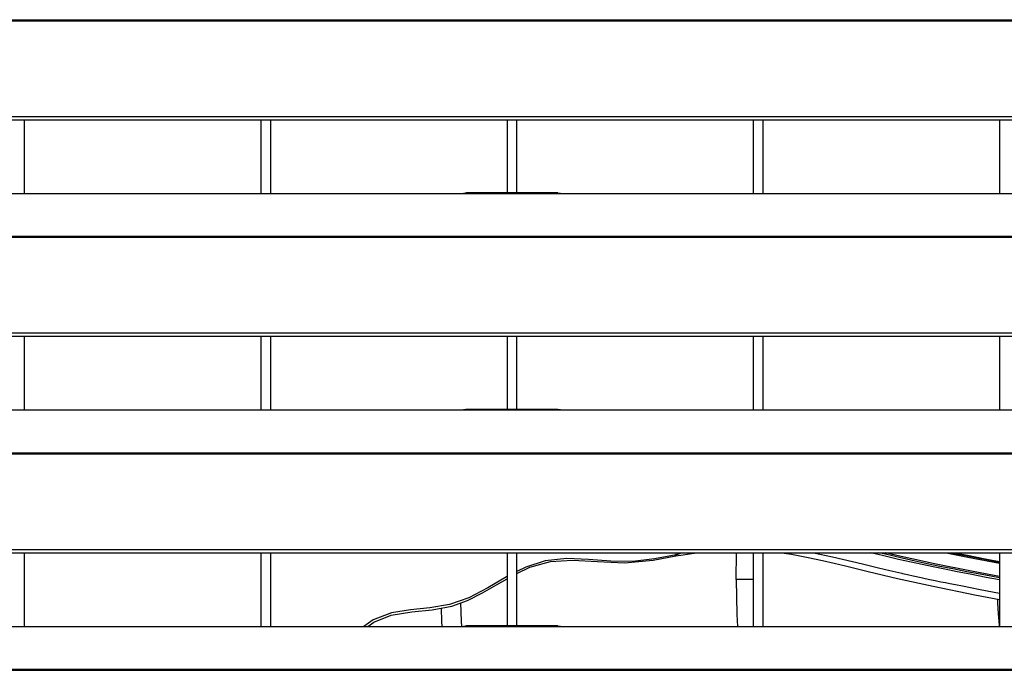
# Model space of a CAD drawing. Header units: millimetres. Extents: x 0 to 39025, y -31299 to 8400.
# Tile 148 of 256: x 6740 to 6940, y -8981 to -8848. Entities that reach past the tile are written whole.
import ezdxf

# ---------------------------------------------------------------- set-up
doc = ezdxf.new("R2010")
doc.units = ezdxf.units.MM

# ---------------------------------------------------------------- blocks, each defined once
blk = doc.blocks.new('*U55')
at = {"lineweight": 25}
for points in [[(16.21, 788.6), (16.21, 788.6), (1133.33, 788.6), (1133.33, 788.6)], [(16.21, 788.38), (16.21, 788.38), (1133.33, 788.38), (1133.33, 788.38)], [(7.21, 768.95), (7.21, 768.95), (1142.79, 768.95), (1142.79, 768.95)], [(7.21, 768.29), (7.21, 768.29), (1142.79, 768.29), (1142.79, 768.29)], [(137, 753.34), (137, 753.34), (137, 768.29), (137, 768.29)], [(185, 768.29), (185, 768.29), (185, 753.34), (185, 753.34)], [(187, 753.34), (187, 753.34), (187, 768.29), (187, 768.29)], [(235, 768.29), (235, 768.29), (235, 753.42), (235, 753.42)], [(237, 753.42), (237, 753.42), (237, 768.29), (237, 768.29)], [(285, 768.29), (285, 768.29), (285, 753.34), (285, 753.34)], [(287, 753.34), (287, 753.34), (287, 768.29), (287, 768.29)], [(335, 768.29), (335, 768.29), (335, 753.34), (335, 753.34)], [(41.99, 753.34), (41.99, 753.34), (224.99, 753.34), (224.99, 753.34)], [(224.99, 753.34), (224.99, 753.34), (247, 753.34), (247, 753.34)], [(245.31, 753.42), (245.31, 753.42), (226.65, 753.42), (226.65, 753.42)], [(247, 753.34), (247, 753.34), (818, 753.34), (818, 753.34)], [(16.21, 744.63), (16.21, 744.63), (1133.33, 744.63), (1133.33, 744.63)], [(16.21, 744.41), (16.21, 744.41), (1133.33, 744.41), (1133.33, 744.41)], [(7.21, 724.98), (7.21, 724.98), (1142.79, 724.98), (1142.79, 724.98)], [(7.21, 724.33), (7.21, 724.33), (1142.79, 724.33), (1142.79, 724.33)], [(137, 709.36), (137, 709.36), (137, 724.33), (137, 724.33)], [(185, 724.33), (185, 724.33), (185, 709.36), (185, 709.36)], [(187, 709.36), (187, 709.36), (187, 724.33), (187, 724.33)], [(235, 724.33), (235, 724.33), (235, 709.44), (235, 709.44)], [(237, 709.44), (237, 709.44), (237, 724.33), (237, 724.33)], [(285, 724.33), (285, 724.33), (285, 709.36), (285, 709.36)], [(287, 709.36), (287, 709.36), (287, 724.33), (287, 724.33)], [(335, 724.33), (335, 724.33), (335, 709.36), (335, 709.36)], [(41.99, 709.36), (41.99, 709.36), (224.99, 709.36), (224.99, 709.36)], [(224.99, 709.36), (224.99, 709.36), (247, 709.36), (247, 709.36)], [(245.31, 709.44), (245.31, 709.44), (226.65, 709.44), (226.65, 709.44)], [(247, 709.36), (247, 709.36), (818, 709.36), (818, 709.36)], [(16.21, 700.65), (16.21, 700.65), (1133.33, 700.65), (1133.33, 700.65)], [(16.21, 700.43), (16.21, 700.43), (1133.33, 700.43), (1133.33, 700.43)], [(7.21, 681), (7.21, 681), (1142.79, 681), (1142.79, 681)], [(7.21, 680.35), (7.21, 680.35), (1142.79, 680.35), (1142.79, 680.35)], [(137, 665.39), (137, 665.39), (137, 680.35), (137, 680.35)], [(185, 680.35), (185, 680.35), (185, 665.39), (185, 665.39)], [(187, 665.39), (187, 665.39), (187, 680.35), (187, 680.35)], [(235, 680.35), (235, 680.35), (235, 665.47), (235, 665.47)], [(237, 665.47), (237, 665.47), (237, 680.35), (237, 680.35)], [(269.32, 679.95), (269.32, 679.95), (269.41, 680.35), (269.41, 680.35)], [(269.32, 679.95), (269.32, 679.95), (270.43, 680.35), (270.43, 680.35)], [(281.5, 674.89), (281.5, 674.89), (281.6, 680.35), (281.6, 680.35)], [(285, 680.35), (285, 680.35), (285, 665.39), (285, 665.39)], [(287, 665.39), (287, 665.39), (287, 680.35), (287, 680.35)], [(335, 680.35), (335, 680.35), (335, 665.39), (335, 665.39)], [(41.99, 665.39), (41.99, 665.39), (224.99, 665.39), (224.99, 665.39)], [(224.99, 665.39), (224.99, 665.39), (247, 665.39), (247, 665.39)], [(245.31, 665.47), (245.31, 665.47), (226.65, 665.47), (226.65, 665.47)], [(247, 665.39), (247, 665.39), (818, 665.39), (818, 665.39)], [(16.21, 656.68), (16.21, 656.68), (1133.33, 656.68), (1133.33, 656.68)], [(16.21, 656.46), (16.21, 656.46), (1133.33, 656.46), (1133.33, 656.46)]]:
    blk.add_open_spline(points, degree=3, dxfattribs=at)
for points, knots in [([(224.99, 753.34), (224.99, 753.34), (226.12, 753.39), (226.12, 753.39), (226.12, 753.39), (226.65, 753.39), (226.65, 753.39)], [0, 0, 0, 0, 1, 1, 1, 2, 2, 2, 2]), ([(245.31, 753.39), (245.31, 753.39), (245.83, 753.39), (245.83, 753.39), (245.83, 753.39), (247, 753.34), (247, 753.34)], [0, 0, 0, 0, 1, 1, 1, 2, 2, 2, 2]), ([(224.99, 709.36), (224.99, 709.36), (226.12, 709.41), (226.12, 709.41), (226.12, 709.41), (226.65, 709.42), (226.65, 709.42)], [0, 0, 0, 0, 1, 1, 1, 2, 2, 2, 2]), ([(245.31, 709.42), (245.31, 709.42), (245.83, 709.42), (245.83, 709.42), (245.83, 709.42), (247, 709.36), (247, 709.36)], [0, 0, 0, 0, 1, 1, 1, 2, 2, 2, 2]), ([(269.27, 679.7), (269.27, 679.7), (270.77, 679.95), (270.77, 679.95), (270.77, 679.95), (272.5, 680.17), (272.5, 680.17), (272.5, 680.17), (273.58, 680.35), (273.58, 680.35)], [0, 0, 0, 0, 1, 1, 1, 2, 2, 2, 3, 3, 3, 3]), ([(290.74, 680.35), (290.74, 680.35), (292.76, 680.05), (292.76, 680.05), (292.76, 680.05), (296.18, 679.4), (296.18, 679.4), (296.18, 679.4), (299.08, 678.78), (299.08, 678.78), (299.08, 678.78), (301.46, 678.24), (301.46, 678.24), (301.46, 678.24), (303.71, 677.7), (303.71, 677.7), (303.71, 677.7), (308.36, 676.56), (308.36, 676.56), (308.36, 676.56), (314.3, 675.12), (314.3, 675.12), (314.3, 675.12), (321.53, 673.53), (321.53, 673.53), (321.53, 673.53), (330.01, 671.81), (330.01, 671.81), (330.01, 671.81), (335, 670.84), (335, 670.84)], [0, 0, 0, 0, 1, 1, 1, 2, 2, 2, 3, 3, 3, 4, 4, 4, 5, 5, 5, 6, 6, 6, 7, 7, 7, 8, 8, 8, 9, 9, 9, 10, 10, 10, 10]), ([(297.24, 680.35), (297.24, 680.35), (301.09, 679.53), (301.09, 679.53), (301.09, 679.53), (307.18, 678.07), (307.18, 678.07), (307.18, 678.07), (308.25, 677.82), (308.25, 677.82), (308.25, 677.82), (309.34, 677.55), (309.34, 677.55), (309.34, 677.55), (310.46, 677.28), (310.46, 677.28), (310.46, 677.28), (311.59, 677.01), (311.59, 677.01), (311.59, 677.01), (312.76, 676.73), (312.76, 676.73), (312.76, 676.73), (313.94, 676.46), (313.94, 676.46), (313.94, 676.46), (315.16, 676.17), (315.16, 676.17), (315.16, 676.17), (315.3, 676.14), (315.3, 676.14), (315.3, 676.14), (316.32, 675.91), (316.32, 675.91), (316.32, 675.91), (317.51, 675.65), (317.51, 675.65), (317.51, 675.65), (319.14, 675.29), (319.14, 675.29), (319.14, 675.29), (319.94, 675.12), (319.94, 675.12), (319.94, 675.12), (320.87, 674.93), (320.87, 674.93), (320.87, 674.93), (321.93, 674.71), (321.93, 674.71), (321.93, 674.71), (323.13, 674.46), (323.13, 674.46), (323.13, 674.46), (324.08, 674.27), (324.08, 674.27), (324.08, 674.27), (324.96, 674.09), (324.96, 674.09), (324.96, 674.09), (326.09, 673.87), (326.09, 673.87), (326.09, 673.87), (327.48, 673.59), (327.48, 673.59), (327.48, 673.59), (329.15, 673.27), (329.15, 673.27), (329.15, 673.27), (331.09, 672.89), (331.09, 672.89), (331.09, 672.89), (335, 672.14), (335, 672.14)], [0, 0, 0, 0, 1, 1, 1, 2, 2, 2, 3, 3, 3, 4, 4, 4, 5, 5, 5, 6, 6, 6, 7, 7, 7, 8, 8, 8, 9, 9, 9, 10, 10, 10, 11, 11, 11, 12, 12, 12, 13, 13, 13, 14, 14, 14, 15, 15, 15, 16, 16, 16, 17, 17, 17, 18, 18, 18, 19, 19, 19, 20, 20, 20, 21, 21, 21, 22, 22, 22, 23, 23, 23, 24, 24, 24, 24]), ([(335, 674.83), (335, 674.83), (332.32, 675.34), (332.32, 675.34), (332.32, 675.34), (329.04, 675.97), (329.04, 675.97), (329.04, 675.97), (326.43, 676.49), (326.43, 676.49), (326.43, 676.49), (323.91, 676.98), (323.91, 676.98), (323.91, 676.98), (321.57, 677.46), (321.57, 677.46), (321.57, 677.46), (319.32, 677.93), (319.32, 677.93), (319.32, 677.93), (317.06, 678.42), (317.06, 678.42), (317.06, 678.42), (314.51, 679), (314.51, 679), (314.51, 679), (311.22, 679.78), (311.22, 679.78), (311.22, 679.78), (308.84, 680.35), (308.84, 680.35)], [0, 0, 0, 0, 1, 1, 1, 2, 2, 2, 3, 3, 3, 4, 4, 4, 5, 5, 5, 6, 6, 6, 7, 7, 7, 8, 8, 8, 9, 9, 9, 10, 10, 10, 10]), ([(335, 675.22), (335, 675.22), (331.82, 675.83), (331.82, 675.83), (331.82, 675.83), (328.4, 676.49), (328.4, 676.49), (328.4, 676.49), (325.57, 677.04), (325.57, 677.04), (325.57, 677.04), (322.87, 677.58), (322.87, 677.58), (322.87, 677.58), (320.35, 678.11), (320.35, 678.11), (320.35, 678.11), (317.9, 678.63), (317.9, 678.63), (317.9, 678.63), (315.28, 679.22), (315.28, 679.22), (315.28, 679.22), (311.85, 680.02), (311.85, 680.02), (311.85, 680.02), (310.47, 680.35), (310.47, 680.35)], [0, 0, 0, 0, 1, 1, 1, 2, 2, 2, 3, 3, 3, 4, 4, 4, 5, 5, 5, 6, 6, 6, 7, 7, 7, 8, 8, 8, 9, 9, 9, 9]), ([(335, 675.53), (335, 675.53), (329.3, 676.63), (329.3, 676.63), (329.3, 676.63), (322.17, 678.04), (322.17, 678.04), (322.17, 678.04), (315.04, 679.58), (315.04, 679.58), (315.04, 679.58), (311.83, 680.35), (311.83, 680.35)], [0, 0, 0, 0, 1, 1, 1, 2, 2, 2, 3, 3, 3, 4, 4, 4, 4]), ([(324.2, 680.35), (324.2, 680.35), (328.56, 679.47), (328.56, 679.47), (328.56, 679.47), (335, 678.23), (335, 678.23)], [0, 0, 0, 0, 1, 1, 1, 2, 2, 2, 2]), ([(325.16, 680.35), (325.16, 680.35), (328.44, 679.7), (328.44, 679.7), (328.44, 679.7), (332.34, 678.95), (332.34, 678.95), (332.34, 678.95), (335, 678.44), (335, 678.44)], [0, 0, 0, 0, 1, 1, 1, 2, 2, 2, 3, 3, 3, 3]), ([(325.85, 680.35), (325.85, 680.35), (328.53, 679.83), (328.53, 679.83), (328.53, 679.83), (332.48, 679.06), (332.48, 679.06), (332.48, 679.06), (335, 678.58), (335, 678.58)], [0, 0, 0, 0, 1, 1, 1, 2, 2, 2, 3, 3, 3, 3]), ([(269.32, 679.95), (269.32, 679.95), (264.93, 679.09), (264.93, 679.09), (264.93, 679.09), (260.52, 678.57), (260.52, 678.57), (260.52, 678.57), (256.05, 678.61), (256.05, 678.61), (256.05, 678.61), (251.56, 678.95), (251.56, 678.95), (251.56, 678.95), (247.11, 679.14), (247.11, 679.14), (247.11, 679.14), (242.75, 678.72), (242.75, 678.72), (242.75, 678.72), (238.78, 677.43), (238.78, 677.43), (238.78, 677.43), (237, 676.52), (237, 676.52)], [0, 0, 0, 0, 1, 1, 1, 2, 2, 2, 3, 3, 3, 4, 4, 4, 5, 5, 5, 6, 6, 6, 7, 7, 7, 8, 8, 8, 8]), ([(237, 676.12), (237, 676.12), (239.62, 677.4), (239.62, 677.4), (239.62, 677.4), (243.8, 678.58), (243.8, 678.58), (243.8, 678.58), (248.31, 678.85), (248.31, 678.85), (248.31, 678.85), (253.34, 678.55), (253.34, 678.55), (253.34, 678.55), (258.83, 678.27), (258.83, 678.27), (258.83, 678.27), (264.66, 678.8), (264.66, 678.8), (264.66, 678.8), (269.3, 679.72), (269.3, 679.72)], [0, 0, 0, 0, 1, 1, 1, 2, 2, 2, 3, 3, 3, 4, 4, 4, 5, 5, 5, 6, 6, 6, 7, 7, 7, 7]), ([(269.3, 679.72), (269.3, 679.72), (269.3, 679.71), (269.3, 679.71), (269.3, 679.71), (269.3, 679.8), (269.3, 679.8), (269.3, 679.8), (269.32, 679.95), (269.32, 679.95)], [0, 0, 0, 0, 1, 1, 1, 2, 2, 2, 3, 3, 3, 3]), ([(235, 675.5), (235, 675.5), (234.91, 675.46), (234.91, 675.46), (234.91, 675.46), (231.08, 673.24), (231.08, 673.24), (231.08, 673.24), (227.23, 671.21), (227.23, 671.21), (227.23, 671.21), (223.32, 669.8), (223.32, 669.8), (223.32, 669.8), (219.34, 669.14), (219.34, 669.14), (219.34, 669.14), (215.37, 668.77), (215.37, 668.77), (215.37, 668.77), (211.5, 668.15), (211.5, 668.15), (211.5, 668.15), (207.81, 666.73), (207.81, 666.73), (207.81, 666.73), (205.87, 665.39), (205.87, 665.39)], [0, 0, 0, 0, 1, 1, 1, 2, 2, 2, 3, 3, 3, 4, 4, 4, 5, 5, 5, 6, 6, 6, 7, 7, 7, 8, 8, 8, 9, 9, 9, 9]), ([(206.7, 665.39), (206.7, 665.39), (207.91, 666.22), (207.91, 666.22), (207.91, 666.22), (211.48, 667.66), (211.48, 667.66), (211.48, 667.66), (215.62, 668.35), (215.62, 668.35), (215.62, 668.35), (219.77, 668.76), (219.77, 668.76), (219.77, 668.76), (223.78, 669.49), (223.78, 669.49), (223.78, 669.49), (226.95, 670.63), (226.95, 670.63), (226.95, 670.63), (229.98, 672.17), (229.98, 672.17), (229.98, 672.17), (232.88, 673.85), (232.88, 673.85), (232.88, 673.85), (235, 675.07), (235, 675.07)], [0, 0, 0, 0, 1, 1, 1, 2, 2, 2, 3, 3, 3, 4, 4, 4, 5, 5, 5, 6, 6, 6, 7, 7, 7, 8, 8, 8, 9, 9, 9, 9]), ([(281.5, 674.89), (281.5, 674.89), (281.67, 667.78), (281.67, 667.78), (281.67, 667.78), (281.81, 665.39), (281.81, 665.39)], [0, 0, 0, 0, 1, 1, 1, 2, 2, 2, 2]), ([(285, 674.89), (285, 674.89), (284.91, 674.89), (284.91, 674.89), (284.91, 674.89), (284.26, 674.89), (284.26, 674.89), (284.26, 674.89), (283.5, 674.89), (283.5, 674.89), (283.5, 674.89), (282.73, 674.89), (282.73, 674.89), (282.73, 674.89), (282.08, 674.89), (282.08, 674.89), (282.08, 674.89), (281.65, 674.89), (281.65, 674.89), (281.65, 674.89), (281.5, 674.89), (281.5, 674.89)], [0, 0, 0, 0, 1, 1, 1, 2, 2, 2, 3, 3, 3, 4, 4, 4, 5, 5, 5, 6, 6, 6, 7, 7, 7, 7]), ([(225.55, 670.17), (225.55, 670.17), (225.68, 666.44), (225.68, 666.44), (225.68, 666.44), (225.72, 665.42), (225.72, 665.42)], [0, 0, 0, 0, 1, 1, 1, 2, 2, 2, 2]), ([(334.59, 670.88), (334.59, 670.88), (334.62, 670.18), (334.62, 670.18), (334.62, 670.18), (334.77, 667.9), (334.77, 667.9), (334.77, 667.9), (334.98, 665.64), (334.98, 665.64), (334.98, 665.64), (335, 665.42), (335, 665.42)], [0, 0, 0, 0, 1, 1, 1, 2, 2, 2, 3, 3, 3, 4, 4, 4, 4]), ([(221.58, 669.11), (221.58, 669.11), (221.67, 666.39), (221.67, 666.39), (221.67, 666.39), (221.72, 665.39), (221.72, 665.39)], [0, 0, 0, 0, 1, 1, 1, 2, 2, 2, 2]), ([(224.99, 665.39), (224.99, 665.39), (226.12, 665.44), (226.12, 665.44), (226.12, 665.44), (226.65, 665.44), (226.65, 665.44)], [0, 0, 0, 0, 1, 1, 1, 2, 2, 2, 2]), ([(245.31, 665.45), (245.31, 665.45), (245.83, 665.44), (245.83, 665.44), (245.83, 665.44), (247, 665.39), (247, 665.39)], [0, 0, 0, 0, 1, 1, 1, 2, 2, 2, 2])]:
    blk.add_open_spline(points, degree=3, knots=knots, dxfattribs=at)

msp = doc.modelspace()

# ---------------------------------------------------------------- block references
at = {"color": 1}
msp.add_blockref('*U55', (6603.64, -9637.01), dxfattribs=at)

doc.saveas('drawing.dxf')
